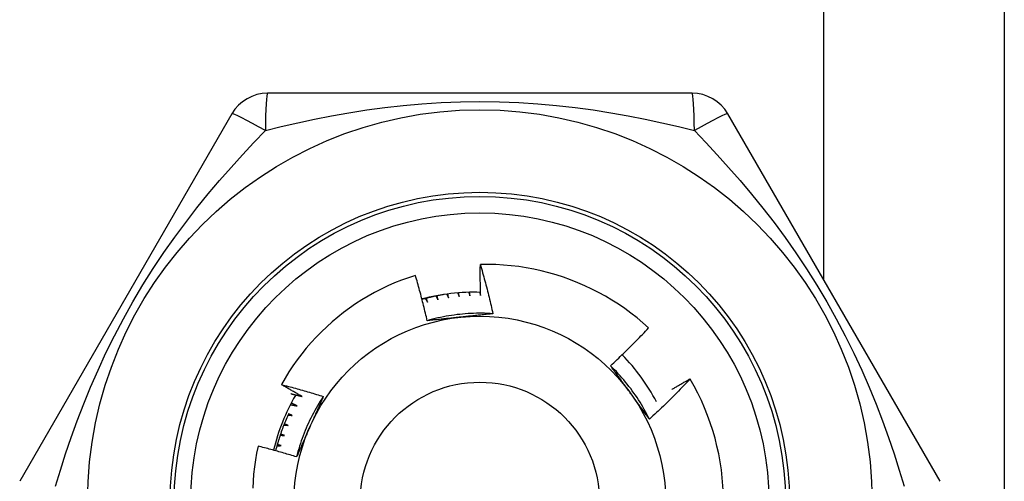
# Model space of a CAD drawing. Header units: inches. Extents: x 5 to 161, y 9 to 87.
# Tile 97 of 195: x 32.95 to 33.419, y 45.659 to 45.879. Entities that reach past the tile are written whole.
import ezdxf

# ---------------------------------------------------------------- set-up
doc = ezdxf.new("R2010")
doc.units = ezdxf.units.IN
doc.header["$MEASUREMENT"] = 0
doc.layers.add('Visible Edges(ANSI)', color=7, linetype='Continuous', lineweight=25)
doc.layers.add('Visible Tangent Edges(ANSI)', color=7, linetype='Continuous', lineweight=25)

msp = doc.modelspace()

# ---------------------------------------------------------------- linework, layer by layer
at = {"layer": 'Visible Edges(ANSI)'}
for p, q in [((33.41949585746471, 47.06347739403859), (33.41949585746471, 44.23547739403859)), ((33.27064572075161, 45.84435929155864), (33.06834612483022, 45.84435930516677)), ((33.05129811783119, 45.83451668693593), (32.95014830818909, 45.6593200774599)), ((33.38884344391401, 45.65931998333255), (33.28769366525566, 45.83451660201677)), ((33.26971640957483, 45.70816932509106), (33.2697648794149, 45.70808648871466))]:
    msp.add_line(p, q, dxfattribs=at)
at = {"layer": 'Visible Edges(ANSI)', "flags": 128}
for points in [[(33.16984776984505, 45.74790392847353), (33.16983145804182, 45.74851894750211), (33.16981615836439, 45.74913401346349), (33.16980187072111, 45.74974911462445), (33.16978859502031, 45.75036426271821), (33.1697763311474, 45.75097945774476), (33.16976507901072, 45.7515946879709), (33.1697548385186, 45.75220996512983), (33.16974560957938, 45.75282526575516), (33.16973739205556, 45.75344061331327), (33.1697301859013, 45.75405600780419), (33.16972399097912, 45.75467142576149), (33.16971880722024, 45.75528687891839), (33.16971463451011, 45.75590237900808), (33.16971147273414, 45.75651790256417), (33.16970932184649, 45.75713344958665), (33.16970818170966, 45.75774904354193), (33.16970805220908, 45.75836464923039), (33.1697089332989, 45.75898030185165), (33.16971082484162, 45.75959596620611), (33.16971372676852, 45.76021166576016), (33.16971763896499, 45.76082740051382), (33.16972256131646, 45.76144314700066), (33.16972849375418, 45.7620589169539), (33.16973543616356, 45.76267471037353)], [(33.24996224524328, 45.73247868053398), (33.24722178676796, 45.73491602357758), (33.24440854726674, 45.73726248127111), (33.2415248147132, 45.73951648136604), (33.2385728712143, 45.74167643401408), (33.23555502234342, 45.74374076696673), (33.23247355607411, 45.74570790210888), (33.22933075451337, 45.74757624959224), (33.22612891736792, 45.7493442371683), (33.22287033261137, 45.75101029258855), (33.21955728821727, 45.7525728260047), (33.2161920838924, 45.75403026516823), (33.21277809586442, 45.75538060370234), (33.20932593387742, 45.75661951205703), (33.20584001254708, 45.75774568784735), (33.20232310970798, 45.75875854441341), (33.19877800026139, 45.75965745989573), (33.19520745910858, 45.76044183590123), (33.19161426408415, 45.76111107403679), (33.18800118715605, 45.76166457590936), (33.18437100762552, 45.76210170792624), (33.18072649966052, 45.76242190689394), (33.17707043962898, 45.76262452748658), (33.17340560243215, 45.76270899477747), (33.16973543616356, 45.76267471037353)], [(33.16973543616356, 45.76267471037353), (33.17001386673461, 45.7617057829), (33.17028982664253, 45.76073616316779), (33.17056331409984, 45.75976582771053), (33.1708343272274, 45.75879481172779), (33.17110286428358, 45.75782310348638), (33.17136892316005, 45.7568507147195), (33.17163250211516, 45.75587763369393), (33.17189359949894, 45.75490387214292), (33.17215221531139, 45.75392944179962), (33.17240834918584, 45.75295430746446), (33.17266199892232, 45.75197849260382), (33.17291316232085, 45.75100200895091), (33.17316183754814, 45.75002484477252), (33.17340802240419, 45.74904701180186), (33.17365171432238, 45.74806849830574), (33.17389291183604, 45.74708933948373), (33.17413161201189, 45.74610951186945), (33.17436781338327, 45.7451290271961), (33.17460151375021, 45.74414789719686), (33.17483271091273, 45.74316611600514), (33.1750614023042, 45.74218369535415), (33.17528758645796, 45.74120062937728), (33.17551126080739, 45.74021692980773), (33.17573242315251, 45.7392325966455)], [(33.13878305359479, 45.75752012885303), (33.13544299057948, 45.75641134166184), (33.13213613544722, 45.7551970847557), (33.12886502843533, 45.75387779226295), (33.12563575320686, 45.75245552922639), (33.12245704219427, 45.75093419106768), (33.11933125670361, 45.74931523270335), (33.11626062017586, 45.74760008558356), (33.11324736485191, 45.74579013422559), (33.11029370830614, 45.74388680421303), (33.10740189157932, 45.74189149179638), (33.10457412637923, 45.73980561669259), (33.10181264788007, 45.73763058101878), (33.0991196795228, 45.73536779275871), (33.09649745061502, 45.73301865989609), (33.09394819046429, 45.73058460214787), (33.09147512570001, 45.72806806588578), (33.08908602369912, 45.72547678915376), (33.08678337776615, 45.72281390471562), (33.0845687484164, 45.72008159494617), (33.08244369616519, 45.71728205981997), (33.08040978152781, 45.71441749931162), (33.07846855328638, 45.71149010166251), (33.0766215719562, 45.7085020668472), (33.07487040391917, 45.70545558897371)], [(33.14441503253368, 45.73588250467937), (33.14420640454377, 45.73679107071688), (33.14399549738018, 45.73769905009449), (33.14378231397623, 45.73860644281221), (33.14356685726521, 45.73951324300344), (33.14334912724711, 45.7404194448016), (33.14312912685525, 45.74132504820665), (33.1429068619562, 45.74223005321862), (33.14268232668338, 45.7431344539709), (33.14245552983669, 45.74403823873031), (33.14222646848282, 45.74494141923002), (33.14199514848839, 45.74584397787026), (33.14176156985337, 45.74674592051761), (33.14152573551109, 45.74764724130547), (33.14128764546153, 45.74854794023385), (33.141047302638, 45.74944799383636), (33.14080470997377, 45.75034742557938), (33.14055986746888, 45.75124622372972), (33.14031277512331, 45.75214440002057), (33.14006343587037, 45.75304194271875), (33.13981184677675, 45.75393885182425), (33.13955801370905, 45.75483512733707), (33.13930193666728, 45.7557307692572), (33.13904361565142, 45.75662577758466), (33.13878305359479, 45.75752012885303)], [(33.15227102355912, 45.74838241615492), (33.15183635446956, 45.74830571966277), (33.15140204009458, 45.74822713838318), (33.15096806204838, 45.74814662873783), (33.15053445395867, 45.74806422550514), (33.15010119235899, 45.7479798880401), (33.14966833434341, 45.74789369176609), (33.14923583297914, 45.74780555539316), (33.14880372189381, 45.74771551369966), (33.14837203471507, 45.74762360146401), (33.1479407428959, 45.74752978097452), (33.14750988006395, 45.74743408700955), (33.14707942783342, 45.74733647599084), (33.14664941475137, 45.74723698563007), (33.14621982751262, 45.74713556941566), (33.14579071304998, 45.74703230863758), (33.14536205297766, 45.74692715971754), (33.14493385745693, 45.74682011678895), (33.14450612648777, 45.7467111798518), (33.14407889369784, 45.74660038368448), (33.14365213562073, 45.74648768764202), (33.14322588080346, 45.74637312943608), (33.14280014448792, 45.74625670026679), (33.14237491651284, 45.74613840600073), (33.14195021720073, 45.74601823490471)], [(33.14858007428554, 45.74766816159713), (33.14862037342, 45.74759296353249), (33.14866065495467, 45.74751775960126), (33.14870092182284, 45.74744254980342), (33.1487411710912, 45.74736732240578), (33.14878140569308, 45.74729208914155), (33.14882162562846, 45.74721685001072), (33.14886182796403, 45.74714159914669), (33.14890201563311, 45.74706633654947), (33.14894218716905, 45.74699106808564), (33.14898234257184, 45.74691579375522), (33.14902248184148, 45.746840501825), (33.14906260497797, 45.74676520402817), (33.14910271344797, 45.74668990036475), (33.14914280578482, 45.74661458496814), (33.14918288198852, 45.74653925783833), (33.14922294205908, 45.74646392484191), (33.14926298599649, 45.7463885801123), (33.1493030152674, 45.74631322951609), (33.14934302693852, 45.74623786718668), (33.14938302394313, 45.74616249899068), (33.1494230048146, 45.74608711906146), (33.14946297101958, 45.74601172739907), (33.14950291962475, 45.74593632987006), (33.14954285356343, 45.74586092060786)], [(33.14954285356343, 45.74586092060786), (33.14952377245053, 45.74594063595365), (33.14950470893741, 45.74602035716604), (33.1494856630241, 45.74610008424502), (33.14946663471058, 45.74617981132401), (33.14944762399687, 45.74625954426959), (33.14942863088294, 45.74633928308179), (33.14940965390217, 45.74641902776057), (33.14939069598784, 45.74649877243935), (33.14937175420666, 45.74657852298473), (33.14935283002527, 45.74665827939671), (33.14933392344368, 45.74673804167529), (33.14931503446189, 45.74681780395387), (33.14929616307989, 45.74689757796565), (33.14927730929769, 45.74697735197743), (33.14925847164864, 45.7470571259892), (33.14923965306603, 45.74713691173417), (33.14922085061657, 45.74721669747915), (33.14920206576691, 45.74729648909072), (33.14918329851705, 45.74737628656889), (33.14916454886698, 45.74745608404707), (33.14914581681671, 45.74753589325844), (33.14912710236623, 45.74761570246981), (33.1491084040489, 45.74769551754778), (33.14908972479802, 45.74777533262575)], [(33.15372061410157, 45.74858771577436), (33.15375628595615, 45.74851193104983), (33.15379194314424, 45.7484361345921), (33.15382758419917, 45.74836033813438), (33.15386321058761, 45.74828452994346), (33.15389881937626, 45.74820871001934), (33.1539344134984, 45.74813287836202), (33.15396999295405, 45.74805704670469), (33.15400555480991, 45.74798120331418), (33.15404110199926, 45.74790535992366), (33.15407663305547, 45.74782949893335), (33.15411214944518, 45.74775363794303), (33.15414764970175, 45.74767775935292), (33.15418313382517, 45.74760188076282), (33.15421860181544, 45.7475259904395), (33.15425405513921, 45.74745008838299), (33.15428949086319, 45.7473741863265), (33.15432491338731, 45.74729827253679), (33.15436031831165, 45.74722234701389), (33.15439570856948, 45.74714641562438), (33.15443108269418, 45.74707047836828), (33.15446644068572, 45.74699452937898), (33.15450178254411, 45.74691857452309), (33.15453710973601, 45.74684261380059), (33.15457242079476, 45.7467666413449)], [(33.15457242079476, 45.7467666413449), (33.15455787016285, 45.7468452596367), (33.15454333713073, 45.7469238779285), (33.15452881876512, 45.74700250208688), (33.15451431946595, 45.74708112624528), (33.15449983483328, 45.74715975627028), (33.15448536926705, 45.74723838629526), (33.15447091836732, 45.74731702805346), (33.15445648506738, 45.74739566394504), (33.15444206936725, 45.74747430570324), (33.15442766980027, 45.74755295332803), (33.15441328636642, 45.74763160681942), (33.15439892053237, 45.7477102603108), (33.15438457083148, 45.74778891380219), (33.15437023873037, 45.74786757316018), (33.15435592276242, 45.74794623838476), (33.15434162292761, 45.74802490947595), (33.1543273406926, 45.74810358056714), (33.15431307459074, 45.74818225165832), (33.15429882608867, 45.74826092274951), (33.15428459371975, 45.74833960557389), (33.15427037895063, 45.74841828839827), (33.15425618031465, 45.74849697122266), (33.15424199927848, 45.74857566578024), (33.15422783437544, 45.74865436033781)], [(33.15893794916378, 45.74914599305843), (33.1589674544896, 45.74907374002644), (33.15899694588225, 45.74900147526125), (33.15902642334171, 45.74892921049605), (33.15905588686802, 45.74885693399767), (33.15908533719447, 45.74878464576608), (33.1591147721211, 45.74871235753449), (33.15914419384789, 45.7486400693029), (33.1591736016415, 45.74856776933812), (33.15920299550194, 45.74849545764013), (33.15923237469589, 45.74842314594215), (33.15926174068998, 45.74835082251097), (33.15929109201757, 45.74827849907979), (33.15932043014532, 45.74820616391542), (33.15934975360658, 45.74813382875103), (33.15937906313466, 45.74806148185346), (33.15940835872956, 45.74798912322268), (33.1594376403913, 45.74791676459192), (33.15946690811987, 45.74784440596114), (33.15949616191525, 45.74777203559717), (33.15952540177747, 45.7476996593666), (33.15955462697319, 45.74762727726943), (33.15958383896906, 45.74755488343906), (33.15961303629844, 45.7474824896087), (33.15964221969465, 45.74741008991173)], [(33.15964221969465, 45.74741008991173), (33.15963248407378, 45.74748392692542), (33.15962276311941, 45.74755776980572), (33.15961305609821, 45.74763161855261), (33.15960336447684, 45.7477054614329), (33.15959368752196, 45.7477793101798), (33.15958402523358, 45.74785316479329), (33.15957437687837, 45.74792701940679), (33.15956474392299, 45.74800086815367), (33.15955512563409, 45.74807472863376), (33.15954552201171, 45.74814858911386), (33.15953593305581, 45.74822244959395), (33.15952635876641, 45.74829632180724), (33.15951679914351, 45.74837018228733), (33.15950725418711, 45.74844405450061), (33.1594977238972, 45.74851792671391), (33.1594882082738, 45.74859179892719), (33.15947870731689, 45.74866567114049), (33.15946922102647, 45.74873955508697), (33.15945974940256, 45.74881342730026), (33.15945029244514, 45.74888731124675), (33.15944085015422, 45.74896119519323), (33.15943142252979, 45.74903507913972), (33.15942201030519, 45.7491089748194), (33.15941261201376, 45.74918285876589)], [(33.16417223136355, 45.74942530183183), (33.16419596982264, 45.74935720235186), (33.16421969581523, 45.74928909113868), (33.16424341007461, 45.7492209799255), (33.16426711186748, 45.74915285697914), (33.16429080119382, 45.74908473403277), (33.16431447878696, 45.74901661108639), (33.16433814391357, 45.74894847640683), (33.16436179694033, 45.74888034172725), (33.16438543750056, 45.74881220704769), (33.16440906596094, 45.74874406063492), (33.16443268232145, 45.74867591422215), (33.16445628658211, 45.74860775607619), (33.16447987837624, 45.74853959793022), (33.16450345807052, 45.74847142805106), (33.16452702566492, 45.74840325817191), (33.16455058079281, 45.74833508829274), (33.16457412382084, 45.74826690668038), (33.16459765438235, 45.74819872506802), (33.16462117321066, 45.74813053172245), (33.16464467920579, 45.7480623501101), (33.16466817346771, 45.74799414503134), (33.16469165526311, 45.74792593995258), (33.16471512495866, 45.74785773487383), (33.16473858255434, 45.74778952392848)], [(33.16473858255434, 45.74778952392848), (33.16473314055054, 45.74785811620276), (33.16472771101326, 45.74792670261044), (33.16472229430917, 45.74799530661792), (33.1647168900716, 45.74806389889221), (33.16471149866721, 45.74813249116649), (33.16470611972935, 45.74820108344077), (33.16470075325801, 45.74826968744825), (33.16469539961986, 45.74833827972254), (33.16469005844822, 45.74840688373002), (33.16468473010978, 45.7484754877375), (33.16467941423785, 45.74854409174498), (33.16467411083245, 45.74861269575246), (33.16466882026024, 45.74868129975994), (33.16466354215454, 45.74874990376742), (33.16465827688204, 45.74881850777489), (33.16465302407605, 45.74888712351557), (33.16464778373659, 45.74895572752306), (33.16464255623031, 45.74902434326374), (33.16463734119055, 45.74909295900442), (33.16463213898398, 45.7491615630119), (33.16462694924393, 45.74923017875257), (33.16462177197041, 45.74929879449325), (33.16461660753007, 45.74936742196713), (33.16461145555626, 45.74943603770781)], [(33.16940820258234, 45.74942570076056), (33.16942663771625, 45.74936232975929), (33.16944506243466, 45.74929895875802), (33.16946347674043, 45.74923558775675), (33.16948188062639, 45.7491722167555), (33.16950027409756, 45.74910883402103), (33.16951865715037, 45.74904543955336), (33.16953702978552, 45.7489820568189), (33.16955539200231, 45.74891866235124), (33.16957374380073, 45.74885526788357), (33.1695920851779, 45.74879187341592), (33.1696104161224, 45.74872846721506), (33.16962873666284, 45.7486650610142), (33.16964704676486, 45.74860165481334), (33.16966534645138, 45.74853824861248), (33.16968363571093, 45.74847483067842), (33.16970191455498, 45.74841141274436), (33.16972018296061, 45.74834798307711), (33.16973844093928, 45.74828455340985), (33.16975668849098, 45.7482211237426), (33.16977492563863, 45.74815769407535), (33.16979315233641, 45.74809426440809), (33.16981136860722, 45.74803082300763), (33.16982957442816, 45.74796738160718), (33.16984776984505, 45.74790392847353)], [(33.14351179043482, 45.74645019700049), (33.1435559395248, 45.74637719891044), (33.14360006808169, 45.74630418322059), (33.14364418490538, 45.74623116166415), (33.14368828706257, 45.74615812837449), (33.14373237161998, 45.74608508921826), (33.14377644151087, 45.74601203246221), (33.14382049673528, 45.74593896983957), (33.14386453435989, 45.74586590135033), (33.14390856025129, 45.74579281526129), (33.14395256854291, 45.74571972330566), (33.14399656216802, 45.74564661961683), (33.14404053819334, 45.74557350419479), (33.14408450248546, 45.74550038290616), (33.14412844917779, 45.74542724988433), (33.14417238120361, 45.74535410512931), (33.14421629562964, 45.74528095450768), (33.14426019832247, 45.74520779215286), (33.14430408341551, 45.74513461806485), (33.14434795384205, 45.74506143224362), (33.14439180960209, 45.74498824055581), (33.14443564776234, 45.74491503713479), (33.14447947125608, 45.74484182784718), (33.14452328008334, 45.74476860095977), (33.14456707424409, 45.74469536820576)], [(33.14456707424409, 45.74469536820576), (33.14454388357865, 45.74477398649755), (33.14452070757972, 45.74485261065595), (33.14449754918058, 45.74493124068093), (33.14447440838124, 45.74500987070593), (33.14445128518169, 45.74508851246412), (33.14442817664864, 45.74516715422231), (33.14440508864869, 45.7452458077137), (33.14438201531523, 45.74532446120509), (33.14435895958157, 45.74540312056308), (33.14433592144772, 45.74548179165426), (33.14431290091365, 45.74556046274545), (33.14428989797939, 45.74563913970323), (33.14426690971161, 45.74571782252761), (33.14424394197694, 45.74579650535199), (33.14422098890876, 45.74587519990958), (33.14419805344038, 45.74595390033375), (33.1441751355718, 45.74603260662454), (33.144152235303, 45.74611131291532), (33.14412935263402, 45.74619002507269), (33.14410648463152, 45.74626874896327), (33.14408363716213, 45.74634747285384), (33.14406080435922, 45.74642620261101), (33.14403798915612, 45.74650493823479), (33.14401519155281, 45.74658367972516)], [(33.17573242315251, 45.7392325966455), (33.17441583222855, 45.73931423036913), (33.17309816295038, 45.73937628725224), (33.17177969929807, 45.73941882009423), (33.17046072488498, 45.73944186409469), (33.16914152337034, 45.73944547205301), (33.16782237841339, 45.73942969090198), (33.16650357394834, 45.73939456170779), (33.16518539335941, 45.73934013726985), (33.16386812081, 45.73926646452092), (33.16255203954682, 45.73917358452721), (33.16123743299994, 45.73906154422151), (33.15992458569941, 45.73893039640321), (33.15861378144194, 45.7387801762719), (33.1573053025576, 45.73861094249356), (33.15599943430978, 45.73842273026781), (33.15469645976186, 45.73821559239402), (33.15339666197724, 45.73798957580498), (33.15210032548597, 45.73774472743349), (33.15080773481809, 45.73748108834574), (33.14951917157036, 45.73719871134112), (33.14823492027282, 45.73689763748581), (33.14695526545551, 45.73657791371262), (33.14568049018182, 45.73623958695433), (33.14441087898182, 45.73588271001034)], [(33.17573242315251, 45.7392325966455), (33.17509081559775, 45.73916168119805), (33.17444903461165, 45.73909103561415), (33.17380705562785, 45.73902064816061), (33.17316485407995, 45.73895050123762), (33.17252240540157, 45.73888057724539), (33.17187968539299, 45.73881086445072), (33.17123666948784, 45.73874135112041), (33.17059333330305, 45.73867201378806), (33.16994965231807, 45.7386028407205), (33.16930560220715, 45.73853382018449), (33.16866115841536, 45.73846493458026), (33.16801629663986, 45.73839616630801), (33.16737099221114, 45.73832750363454), (33.16672522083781, 45.73825892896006), (33.16607895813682, 45.73819043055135), (33.1654321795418, 45.73812199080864), (33.16478486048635, 45.73805359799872), (33.16413697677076, 45.7379852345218), (33.16348850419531, 45.73791688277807), (33.16283941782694, 45.73784853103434), (33.16218969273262, 45.73778016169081), (33.16153930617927, 45.7377117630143), (33.1608882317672, 45.73764331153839), (33.16023644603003, 45.73757480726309)], [(33.16023644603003, 45.73757480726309), (33.15957162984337, 45.73750492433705), (33.15890742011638, 45.7374350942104), (33.15824380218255, 45.73736528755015), (33.15758075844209, 45.73729550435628), (33.1569182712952, 45.73722572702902), (33.1562563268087, 45.73715593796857), (33.15559490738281, 45.73708612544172), (33.15493399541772, 45.73701627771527), (33.15427357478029, 45.73694638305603), (33.15361362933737, 45.7368764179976), (33.15295414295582, 45.73680637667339), (33.15229509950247, 45.73673624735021), (33.1516364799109, 45.73666600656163), (33.15097827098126, 45.73659565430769), (33.15032045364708, 45.73652516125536), (33.14966301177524, 45.73645452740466), (33.14900593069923, 45.73638372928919), (33.1483491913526, 45.73631276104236), (33.14769277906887, 45.73624159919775), (33.14703667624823, 45.73617023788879), (33.14638086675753, 45.73609866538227), (33.14572533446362, 45.73602685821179), (33.14507006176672, 45.73595481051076), (33.14441503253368, 45.73588250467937)], [(33.23178446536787, 45.7144005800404), (33.2325669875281, 45.71512883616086), (33.23334733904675, 45.7158592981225), (33.23412552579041, 45.71659196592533), (33.23490154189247, 45.71732682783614), (33.23567538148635, 45.71806388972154), (33.23644705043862, 45.71880313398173), (33.23721653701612, 45.7195445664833), (33.23798384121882, 45.72028816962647), (33.23874896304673, 45.72103395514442), (33.23951189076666, 45.72178189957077), (33.2402726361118, 45.72253201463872), (33.24103118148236, 45.72328428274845), (33.24178753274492, 45.72403870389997), (33.2425416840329, 45.7247952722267), (33.24329362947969, 45.72555398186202), (33.24404338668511, 45.72631484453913), (33.24479094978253, 45.72707785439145), (33.24553631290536, 45.72784300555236), (33.24627948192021, 45.72861029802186), (33.24702044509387, 45.72937972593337), (33.24775920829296, 45.73015127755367), (33.24849576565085, 45.73092495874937), (33.24923011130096, 45.73170076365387), (33.24996224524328, 45.73247868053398)], [(33.2503444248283, 45.68895396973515), (33.24975682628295, 45.69013498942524), (33.24915173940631, 45.69130715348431), (33.24852933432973, 45.69247024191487), (33.24788981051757, 45.6936240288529), (33.24723333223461, 45.69476829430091), (33.24656009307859, 45.69590281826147), (33.24587026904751, 45.69702737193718), (33.24516404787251, 45.69814173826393), (33.24444160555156, 45.69924569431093), (33.24370312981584, 45.70033901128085), (33.2429487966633, 45.7014214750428), (33.24217879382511, 45.70249285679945), (33.24139329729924, 45.70355293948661), (33.24059249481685, 45.70460149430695), (33.23977656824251, 45.70563831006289), (33.23894569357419, 45.7066631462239), (33.23810005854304, 45.707675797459), (33.23723984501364, 45.70867603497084), (33.23636522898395, 45.70966362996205), (33.23547640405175, 45.71063837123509), (33.23457354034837, 45.71160002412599), (33.23365682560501, 45.71254837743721), (33.23272643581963, 45.71348320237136), (33.23178256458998, 45.71440428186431)], [(33.24116075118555, 45.70154498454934), (33.24076782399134, 45.7020857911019), (33.24037523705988, 45.70262609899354), (33.23998297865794, 45.70316590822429), (33.23959102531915, 45.70370523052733), (33.23919934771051, 45.70424407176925), (33.23880793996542, 45.70478243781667), (33.23841677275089, 45.70532033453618), (33.2380258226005, 45.70585777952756), (33.23763508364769, 45.70639477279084), (33.23724452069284, 45.7069313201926), (33.23685412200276, 45.70746743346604), (33.23646385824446, 45.70800311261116), (33.23607372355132, 45.70853837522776), (33.23568368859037, 45.70907322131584), (33.23529373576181, 45.70960766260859), (33.23490384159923, 45.71014171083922), (33.23451398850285, 45.71067536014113), (33.23412415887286, 45.71120862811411), (33.23373432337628, 45.71174151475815), (33.23334447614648, 45.71227403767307), (33.23295458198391, 45.71280619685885), (33.23256462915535, 45.71333800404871), (33.23217460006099, 45.71386945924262), (33.23178446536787, 45.7144005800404)], [(33.07487040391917, 45.70545558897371), (33.07570989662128, 45.70523929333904), (33.07654891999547, 45.70502115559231), (33.07738746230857, 45.70480117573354), (33.07822552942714, 45.70457935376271), (33.07906311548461, 45.70435569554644), (33.07990021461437, 45.70413019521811), (33.08073683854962, 45.70390284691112), (33.08157298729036, 45.70367366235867), (33.08240864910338, 45.70344262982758), (33.0832438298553, 45.70320975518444), (33.08407852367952, 45.70297503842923), (33.08491272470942, 45.70273847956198), (33.08574643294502, 45.70250007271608), (33.08657964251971, 45.70225982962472), (33.0874123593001, 45.70201773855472), (33.08824457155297, 45.70177380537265), (33.08907627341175, 45.70152803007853), (33.08990747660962, 45.70128041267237), (33.09073816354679, 45.70103095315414), (33.09156834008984, 45.70077965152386), (33.09239800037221, 45.70052650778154), (33.09322713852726, 45.70027152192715), (33.09405576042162, 45.70001469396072), (33.09488385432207, 45.69975601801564)], [(33.08486366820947, 45.69972975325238), (33.08444393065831, 45.69996209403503), (33.08402448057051, 45.70019498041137), (33.08360531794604, 45.70042840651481), (33.08318644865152, 45.70066237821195), (33.08276786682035, 45.70089689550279), (33.08234957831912, 45.70113195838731), (33.08193157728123, 45.70136756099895), (33.0815138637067, 45.70160370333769), (33.08109644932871, 45.70184039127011), (33.08067932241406, 45.70207761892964), (33.08026248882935, 45.70231539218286), (33.07984594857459, 45.70255370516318), (33.07942969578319, 45.7027925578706), (33.07901374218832, 45.70303195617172), (33.07859808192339, 45.70327188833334), (33.07818270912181, 45.70351236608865), (33.07776764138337, 45.70375338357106), (33.07735286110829, 45.70399493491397), (33.07693837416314, 45.70423703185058), (33.07652418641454, 45.70447966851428), (33.07611029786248, 45.70472283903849), (33.07569670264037, 45.70496654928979), (33.0752834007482, 45.7052107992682), (33.07487040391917, 45.70545558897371)], [(33.2697648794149, 45.70808648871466), (33.26898246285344, 45.70726295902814), (33.26819771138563, 45.7064416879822), (33.26741061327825, 45.70562267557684), (33.26662117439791, 45.70480593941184), (33.26582940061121, 45.70399147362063), (33.26503529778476, 45.70317928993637), (33.26423886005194, 45.70236938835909), (33.26344009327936, 45.70156177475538), (33.26263900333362, 45.70075644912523), (33.26183559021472, 45.69995342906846), (33.26102984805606, 45.69915269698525), (33.26022177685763, 45.69835425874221), (33.25941137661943, 45.69755812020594), (33.25859865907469, 45.69676429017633), (33.25778361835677, 45.69597276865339), (33.25696626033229, 45.695183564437), (33.25614659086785, 45.6943966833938), (33.25532460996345, 45.69361212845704), (33.25450032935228, 45.69282990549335), (33.25367373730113, 45.69205002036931), (33.25284485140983, 45.69127247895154), (33.25201367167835, 45.69049728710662), (33.25118019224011, 45.68972444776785), (33.2503444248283, 45.68895396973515)], [(33.26101631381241, 45.70312173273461), (33.26137595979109, 45.70333660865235), (33.26173585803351, 45.70355109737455), (33.26209600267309, 45.70376518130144), (33.26245639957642, 45.7039788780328), (33.26281704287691, 45.70419216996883), (33.26317793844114, 45.70440507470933), (33.26353908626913, 45.70461757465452), (33.26390048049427, 45.70482968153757), (33.26426212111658, 45.70504138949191), (33.26462401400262, 45.70525270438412), (33.26498615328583, 45.70546362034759), (33.26534853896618, 45.70567413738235), (33.26571117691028, 45.70588426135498), (33.26607405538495, 45.70609398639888), (33.26643718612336, 45.70630331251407), (33.26680056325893, 45.70651223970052), (33.26716418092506, 45.70672076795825), (33.26752805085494, 45.70692890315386), (33.26789216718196, 45.70713663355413), (33.26825651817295, 45.70734397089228), (33.26862112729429, 45.70755090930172), (33.26898598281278, 45.70775744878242), (33.26935107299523, 45.70796358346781), (33.26971640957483, 45.70816932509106)], [(33.07936320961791, 45.701110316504), (33.07959272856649, 45.70105437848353), (33.07982221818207, 45.70099829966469), (33.08005167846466, 45.70094208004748), (33.08028111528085, 45.70088572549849), (33.08051051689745, 45.70082923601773), (33.08073989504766, 45.70077260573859), (33.08096924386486, 45.70071583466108), (33.08119856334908, 45.7006589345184), (33.0814278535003, 45.70060188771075), (33.08165710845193, 45.70054471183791), (33.08188633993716, 45.7004873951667), (33.0821155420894, 45.70042993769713), (33.08234471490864, 45.70037234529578), (33.08257385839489, 45.70031461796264), (33.08280297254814, 45.70025674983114), (33.0830320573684, 45.70019874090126), (33.08326111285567, 45.70014060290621), (33.08349013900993, 45.70008231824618), (33.08371913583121, 45.70002390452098), (33.08394810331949, 45.69996534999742), (33.08417703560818, 45.69990665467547), (33.08440594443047, 45.69984782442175), (33.08463482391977, 45.69978885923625), (33.08486366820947, 45.69972975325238)], [(33.2503444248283, 45.68895396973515), (33.24996221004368, 45.6894741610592), (33.24958013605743, 45.68999463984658), (33.24919819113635, 45.6905154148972), (33.24881634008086, 45.69103650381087), (33.24843455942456, 45.69155791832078), (33.24805282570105, 45.69207967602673), (33.24767111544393, 45.6926017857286), (33.24728939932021, 45.69312426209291), (33.2469076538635, 45.69364711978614), (33.2465258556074, 45.69417037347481), (33.24614397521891, 45.6946940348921), (33.24576199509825, 45.6952181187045), (33.24537987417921, 45.69574263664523), (33.2449976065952, 45.69626760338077), (33.24461515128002, 45.69679303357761), (33.24423249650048, 45.69731894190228), (33.24384960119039, 45.69784534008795), (33.24346645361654, 45.69837223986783), (33.24308302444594, 45.6988996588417), (33.24269928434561, 45.69942760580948), (33.24231521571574, 45.69995609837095), (33.24193078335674, 45.70048515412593), (33.2415459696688, 45.70101477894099), (33.24116075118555, 45.70154498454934)], [(33.07919424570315, 45.69590317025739), (33.07932663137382, 45.69587727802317), (33.07945900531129, 45.69585134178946), (33.07959137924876, 45.69582535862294), (33.07972374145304, 45.69579933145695), (33.07985609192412, 45.69577326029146), (33.07998844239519, 45.69574714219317), (33.08012078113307, 45.6957209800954), (33.08025311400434, 45.69569477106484), (33.08038544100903, 45.69566851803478), (33.08051776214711, 45.69564221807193), (33.080650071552, 45.6956158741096), (33.08078237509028, 45.69558948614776), (33.08091467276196, 45.69556305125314), (33.08104696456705, 45.69553656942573), (33.08117924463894, 45.69551004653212), (33.08131151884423, 45.69548347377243), (33.08144378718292, 45.69545685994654), (33.08157604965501, 45.69543019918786), (33.08170830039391, 45.69540349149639), (33.0818405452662, 45.69537673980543), (33.0819727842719, 45.69534994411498), (33.082105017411, 45.69532310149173), (33.0822372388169, 45.69529621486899), (33.0823694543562, 45.69526928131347)], [(33.0823694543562, 45.69526928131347), (33.08225288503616, 45.69532604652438), (33.0821363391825, 45.69538284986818), (33.08201981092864, 45.69543969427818), (33.08190330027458, 45.69549658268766), (33.08178680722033, 45.69555350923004), (33.08167033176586, 45.69561047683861), (33.08155387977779, 45.69566748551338), (33.08143744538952, 45.69572453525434), (33.08132102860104, 45.69578162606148), (33.08120462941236, 45.69583875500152), (33.08108825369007, 45.69589592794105), (33.08097189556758, 45.69595313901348), (33.08085555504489, 45.6960103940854), (33.08073923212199, 45.69606768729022), (33.0806229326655, 45.69612502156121), (33.0805066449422, 45.69618239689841), (33.08039038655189, 45.6962398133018), (33.08027413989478, 45.69629727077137), (33.08015791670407, 45.69635476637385), (33.08004170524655, 45.69641230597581), (33.07992552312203, 45.69646988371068), (33.07980935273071, 45.69652750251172), (33.07969320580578, 45.69658516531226), (33.07957707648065, 45.69664286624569)], [(33.09488385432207, 45.69975601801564), (33.09415485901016, 45.69865663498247), (33.09344228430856, 45.69754653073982), (33.09274621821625, 45.69642597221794), (33.09206677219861, 45.69529522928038), (33.09140404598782, 45.69415457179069), (33.09075814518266, 45.6930042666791), (33.09012916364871, 45.69184458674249), (33.08951720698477, 45.6906757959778), (33.08892237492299, 45.68949816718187), (33.08834476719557, 45.68831196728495), (33.08778449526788, 45.6871174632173), (33.08724165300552, 45.68591493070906), (33.08671634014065, 45.68470463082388), (33.08620866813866, 45.68348683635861), (33.08571872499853, 45.68226181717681), (33.08524662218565, 45.6810298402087), (33.08479245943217, 45.67979117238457), (33.08435634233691, 45.67854608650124), (33.08393835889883, 45.67729485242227), (33.08353862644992, 45.6760377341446), (33.08315723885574, 45.6747750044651), (33.0827943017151, 45.67350692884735), (33.08244990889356, 45.67223377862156), (33.08212417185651, 45.67095582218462)], [(33.09488385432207, 45.69975601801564), (33.09462446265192, 45.69916491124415), (33.09436475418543, 45.69857379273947), (33.094104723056, 45.69798262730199), (33.09384436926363, 45.69739139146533), (33.09358370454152, 45.69680005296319), (33.09332271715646, 45.69620858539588), (33.09306141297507, 45.69561695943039), (33.09279979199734, 45.69502514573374), (33.09253785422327, 45.69443311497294), (33.09227560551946, 45.69384084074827), (33.0920130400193, 45.69324829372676), (33.09175016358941, 45.6926554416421), (33.09148697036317, 45.69206226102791), (33.09122347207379, 45.69146871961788), (33.09095966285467, 45.69087479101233), (33.09069554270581, 45.69028044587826), (33.0904311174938, 45.68968565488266), (33.09016638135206, 45.68909038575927), (33.08990134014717, 45.68849461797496), (33.08963598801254, 45.68789831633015), (33.08937033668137, 45.68730145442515), (33.08910438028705, 45.68670399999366), (33.08883811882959, 45.68610593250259), (33.08857155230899, 45.68550721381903)], [(33.07840053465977, 45.69167380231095), (33.07807256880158, 45.69095845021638), (33.07775023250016, 45.69024055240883), (33.07743352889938, 45.68952016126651), (33.07712246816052, 45.68879727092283), (33.0768170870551, 45.68807196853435), (33.07651742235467, 45.68734434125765), (33.07622345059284, 45.68661434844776), (33.07593520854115, 45.68588207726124), (33.075652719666, 45.68514756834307), (33.07537599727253, 45.68441086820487), (33.07510505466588, 45.68367202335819), (33.07483991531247, 45.68293107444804), (33.07458061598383, 45.68218810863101), (33.0743271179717, 45.68144309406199), (33.07407946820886, 45.68069611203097), (33.07383769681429, 45.67994722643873), (33.07360178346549, 45.67919644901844), (33.07337177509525, 45.67844386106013), (33.07314766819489, 45.67768949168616), (33.07292949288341, 45.67693340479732), (33.07271723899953, 45.67617560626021), (33.0725109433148, 45.67541618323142), (33.07231059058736, 45.67465514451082), (33.07211621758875, 45.673892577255)], [(33.07808439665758, 45.69098451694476), (33.07816882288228, 45.69097226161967), (33.07825324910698, 45.69095998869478), (33.07833767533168, 45.69094769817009), (33.07842209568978, 45.69093538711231), (33.07850651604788, 45.69092306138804), (33.07859093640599, 45.69091071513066), (33.07867535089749, 45.69089835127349), (33.078759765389, 45.69088596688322), (33.07884417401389, 45.69087356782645), (33.0789285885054, 45.6908611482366), (33.07901299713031, 45.69084871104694), (33.07909739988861, 45.69083625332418), (33.07918180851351, 45.69082378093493), (33.07926620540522, 45.69081128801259), (33.07935060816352, 45.69079877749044), (33.07943500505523, 45.6907862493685), (33.07951940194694, 45.69077370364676), (33.07960379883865, 45.69076113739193), (33.07968818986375, 45.6907485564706), (33.07977258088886, 45.69073595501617), (33.07985696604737, 45.69072333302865), (33.07994135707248, 45.69071069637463), (33.08002573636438, 45.69069803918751), (33.08011012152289, 45.6906853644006)], [(33.08011012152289, 45.6906853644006), (33.08003465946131, 45.69071737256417), (33.07995920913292, 45.69074939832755), (33.07988376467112, 45.69078143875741), (33.07980832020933, 45.69081349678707), (33.07973288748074, 45.69084557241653), (33.07965746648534, 45.69087766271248), (33.07958204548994, 45.69090977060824), (33.07950663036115, 45.69094189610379), (33.07943122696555, 45.69097403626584), (33.07935582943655, 45.69100619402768), (33.07928043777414, 45.69103836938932), (33.07920505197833, 45.69107055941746), (33.07912967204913, 45.6911027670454), (33.07905429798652, 45.69113499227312), (33.07897893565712, 45.69116723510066), (33.07890357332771, 45.69119949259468), (33.0788282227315, 45.6912317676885), (33.07875287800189, 45.69126405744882), (33.07867753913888, 45.69129636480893), (33.07860220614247, 45.69132868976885), (33.07852688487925, 45.69136103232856), (33.07845156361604, 45.69139338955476), (33.07837625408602, 45.69142576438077), (33.07830095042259, 45.69145815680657)], [(33.07809175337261, 45.68599036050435), (33.07801473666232, 45.68601840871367), (33.07793771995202, 45.68604647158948), (33.07786071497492, 45.68607455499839), (33.07778370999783, 45.68610265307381), (33.07770671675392, 45.68613076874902), (33.07762972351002, 45.68615890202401), (33.07755274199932, 45.68618705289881), (33.07747576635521, 45.6862152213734), (33.07739879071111, 45.68624340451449), (33.0773218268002, 45.68627160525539), (33.07724486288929, 45.68629982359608), (33.07716791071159, 45.68632805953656), (33.07709095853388, 45.68635631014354), (33.07701401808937, 45.68638458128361), (33.07693708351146, 45.68641286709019), (33.07686014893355, 45.68644117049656), (33.07678322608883, 45.68646948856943), (33.07670630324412, 45.68649782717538), (33.07662939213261, 45.68652618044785), (33.07655248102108, 45.6865545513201), (33.07647558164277, 45.68658293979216), (33.07639868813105, 45.68661134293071), (33.07632179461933, 45.68663976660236), (33.07624491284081, 45.6866682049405)], [(33.07631979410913, 45.68119692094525), (33.07624142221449, 45.68122093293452), (33.07616305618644, 45.68124496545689), (33.076084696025, 45.68126901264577), (33.07600634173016, 45.68129307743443), (33.07592798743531, 45.6813171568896), (33.07584964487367, 45.68134125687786), (33.07577130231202, 45.68136537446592), (33.07569296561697, 45.68138950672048), (33.07561463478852, 45.68141365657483), (33.07553630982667, 45.68143782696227), (33.07545798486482, 45.68146201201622), (33.07537967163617, 45.68148621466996), (33.07530135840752, 45.6815104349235), (33.07522305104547, 45.68153467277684), (33.07514474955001, 45.68155892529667), (33.07506645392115, 45.68158319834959), (33.0749881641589, 45.68160748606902), (33.07490987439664, 45.68163179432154), (33.07483159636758, 45.68165611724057), (33.07475331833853, 45.68168045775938), (33.07467504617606, 45.681704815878), (33.0745967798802, 45.68172919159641), (33.07451851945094, 45.68175358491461), (33.07444025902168, 45.68177799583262)], [(33.0760532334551, 45.6861839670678), (33.07613818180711, 45.68617610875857), (33.07622313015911, 45.68616823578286), (33.07630807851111, 45.68616034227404), (33.07639302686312, 45.68615243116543), (33.07647797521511, 45.68614450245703), (33.07656291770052, 45.68613655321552), (33.07664786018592, 45.68612858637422), (33.07673280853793, 45.68612060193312), (33.07681774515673, 45.68611259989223), (33.07690268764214, 45.68610457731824), (33.07698763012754, 45.68609654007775), (33.07707256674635, 45.68608848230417), (33.07715750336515, 45.6860804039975), (33.07724243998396, 45.68607231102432), (33.07732737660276, 45.68606419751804), (33.07741231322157, 45.68605606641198), (33.07749724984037, 45.68604791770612), (33.07758218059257, 45.68603975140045), (33.07766711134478, 45.68603156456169), (33.07775204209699, 45.68602336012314), (33.07783697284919, 45.68601513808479), (33.0779218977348, 45.68600689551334), (33.078006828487, 45.68599863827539), (33.07809175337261, 45.68599036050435)], [(33.08857155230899, 45.68550721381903), (33.08829966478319, 45.68489652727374), (33.08802803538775, 45.68428638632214), (33.08775668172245, 45.68367677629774), (33.0874855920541, 45.68306767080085), (33.0872147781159, 45.68245905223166), (33.08694424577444, 45.68185089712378), (33.08667399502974, 45.68124318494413), (33.08640402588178, 45.6806358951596), (33.08613435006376, 45.68002900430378), (33.08586496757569, 45.6794224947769), (33.08559588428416, 45.67881634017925), (33.08532709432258, 45.67821052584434), (33.08505861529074, 45.67760502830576), (33.08479044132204, 45.67699982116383), (33.08452257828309, 45.67639489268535), (33.08425502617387, 45.67579021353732), (33.08398779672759, 45.67518576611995), (33.08372088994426, 45.67458152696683), (33.08345431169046, 45.67397747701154), (33.0831880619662, 45.67337359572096), (33.08292214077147, 45.67276985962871), (33.08265655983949, 45.67216624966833), (33.08239131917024, 45.67156274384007), (33.08212642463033, 45.67095932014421)], [(33.07427397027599, 45.68128445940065), (33.07435921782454, 45.68128102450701), (33.07444445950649, 45.68127756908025), (33.07452970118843, 45.68127409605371), (33.07461494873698, 45.68127060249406), (33.07470019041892, 45.68126709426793), (33.07478543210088, 45.68126356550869), (33.07487067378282, 45.68126001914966), (33.07495592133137, 45.68125645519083), (33.07504116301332, 45.6812528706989), (33.07512640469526, 45.68124926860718), (33.07521164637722, 45.68124564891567), (33.07529689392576, 45.68124201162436), (33.0753821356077, 45.68123835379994), (33.07546737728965, 45.68123467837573), (33.0755526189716, 45.68123098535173), (33.07563786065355, 45.68122727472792), (33.07572310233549, 45.68122354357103), (33.07580834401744, 45.68121979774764), (33.07589358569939, 45.68121603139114), (33.07597882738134, 45.68121224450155), (33.07606406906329, 45.68120844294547), (33.07614931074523, 45.68120462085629), (33.07623455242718, 45.68120078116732), (33.07631979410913, 45.68119692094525)], [(33.06375564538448, 45.6761105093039), (33.06307733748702, 45.67280747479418), (33.06250158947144, 45.66948498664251), (33.06202898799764, 45.66614541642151), (33.06166004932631, 45.66279113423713), (33.06139536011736, 45.65942451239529), (33.06123546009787, 45.65604791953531)], [(33.08212642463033, 45.67095932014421), (33.08136607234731, 45.67119291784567), (33.08060526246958, 45.67142486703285), (33.07984398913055, 45.67165516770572), (33.0790822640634, 45.67188381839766), (33.07832008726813, 45.67211081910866), (33.07755745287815, 45.67233617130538), (33.07679437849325, 45.67255987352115), (33.07603085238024, 45.67278192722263), (33.0752668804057, 45.67300233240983), (33.07450247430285, 45.67322108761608), (33.07373762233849, 45.6734381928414), (33.07297233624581, 45.67365364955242), (33.0722066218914, 45.67386745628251), (33.07144046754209, 45.67407961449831), (33.07067389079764, 45.67429012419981), (33.06990687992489, 45.67449898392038), (33.06913944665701, 45.67470619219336), (33.06837160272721, 45.67491175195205), (33.0676033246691, 45.67511566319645), (33.06683463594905, 45.67531792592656), (33.06606552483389, 45.67551854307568), (33.0652959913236, 45.67571751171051), (33.064526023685, 45.67591483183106), (33.06375564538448, 45.6761105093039)], [(33.07275141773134, 45.67629920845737), (33.07283672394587, 45.67630019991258), (33.07292203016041, 45.676301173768), (33.07300733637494, 45.67630213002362), (33.07309264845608, 45.67630306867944), (33.07317796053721, 45.67630398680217), (33.07326327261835, 45.6763048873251), (33.07334858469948, 45.67630577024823), (33.07343389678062, 45.67630663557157), (33.07351920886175, 45.67630748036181), (33.07360452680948, 45.67630830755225), (33.07368983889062, 45.67630911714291), (33.07377515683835, 45.67630990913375), (33.07386047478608, 45.67631068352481), (33.07394579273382, 45.67631143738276), (33.07403111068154, 45.67631217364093), (33.07411643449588, 45.67631288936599), (33.07420175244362, 45.67631359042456), (33.07428707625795, 45.67631427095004), (33.07437240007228, 45.67631493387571), (33.07445772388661, 45.67631557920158), (33.07454304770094, 45.67631620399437), (33.07462837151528, 45.67631681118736), (33.07471369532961, 45.67631740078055), (33.07479902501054, 45.67631797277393)], [(33.07479902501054, 45.67631797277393), (33.07471951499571, 45.67633788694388), (33.07464000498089, 45.67635781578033), (33.07456050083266, 45.67637776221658), (33.07448100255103, 45.67639772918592), (33.0744015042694, 45.67641771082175), (33.07432201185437, 45.67643771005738), (33.07424252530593, 45.67645772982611), (33.0741630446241, 45.67647776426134), (33.07408356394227, 45.67649781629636), (33.07400408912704, 45.67651788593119), (33.07392461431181, 45.6765379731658), (33.07384515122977, 45.67655808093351), (33.07376568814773, 45.67657820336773), (33.0736862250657, 45.67659834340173), (33.07360677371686, 45.67661850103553), (33.07352732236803, 45.67663867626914), (33.07344787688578, 45.67665886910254), (33.07336843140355, 45.67667907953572), (33.07328899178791, 45.67669930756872), (33.07320955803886, 45.67671955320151), (33.07313013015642, 45.67673981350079), (33.07305070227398, 45.67676009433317), (33.07297128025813, 45.67678039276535), (33.07289186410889, 45.67680070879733)]]:
    msp.add_lwpolyline(points, dxfattribs=at)
at = {"layer": 'Visible Edges(ANSI)'}
for centre, radius in [((33.16949585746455, 45.64947739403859), 0.1870078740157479), ((33.16949585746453, 45.64947739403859), 0.137795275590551), ((33.16949585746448, 45.64947739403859), 0.0885826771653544)]:
    msp.add_circle(centre, radius, dxfattribs=at)
for centre, radius, start, end in [((33.0683459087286, 45.82467424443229), 0.0196850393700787, 90, 149.9999999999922), ((33.27064580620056, 45.82467424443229), 0.0196850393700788, 30.0000000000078, 90), ((33.16679779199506, 45.65103512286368), 0.098425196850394, 88.24652154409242, 104.6596363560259), ((33.16679779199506, 45.65103512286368), 0.0984251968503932, 27.98803728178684, 44.21230133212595), ((33.16949585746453, 45.64947739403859), 0.1161417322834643, 0, 30.30707566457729), ((33.16679779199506, 45.65103512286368), 0.0984251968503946, 149.9912637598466, 166.4081933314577)]:
    msp.add_arc(centre, radius, start, end, dxfattribs=at)
at = {"layer": 'Visible Tangent Edges(ANSI)'}
msp.add_line((33.33349585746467, 45.75518484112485), (33.33349585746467, 47.06347739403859), dxfattribs=at)
at = {"layer": 'Visible Tangent Edges(ANSI)', "flags": 128}
for points in [[(33.06724951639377, 45.82657716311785), (33.07486465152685, 45.82843609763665), (33.08266396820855, 45.83023123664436), (33.09064277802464, 45.83194279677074), (33.09879463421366, 45.83355060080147), (33.10710392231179, 45.83503271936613), (33.11556935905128, 45.83637092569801), (33.12419272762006, 45.83754798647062), (33.13297576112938, 45.83854653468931), (33.14192053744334, 45.83934916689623), (33.15102291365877, 45.83993800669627), (33.16024308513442, 45.84029972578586), (33.16953395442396, 45.84042227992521), (33.17882466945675, 45.84029888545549), (33.18804433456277, 45.83993551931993), (33.19714865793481, 45.83934279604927), (33.20610151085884, 45.83853788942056), (33.21487864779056, 45.83753837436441), (33.22348869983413, 45.83636154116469), (33.23193401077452, 45.8350251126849), (33.24021640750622, 45.83354700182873), (33.24834035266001, 45.83194441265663), (33.25631116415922, 45.83023432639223), (33.26411627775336, 45.82843797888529), (33.27174172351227, 45.82657698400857)], [(32.96719752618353, 45.65700377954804), (32.9695425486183, 45.66465567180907), (32.97204934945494, 45.67242033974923), (32.97473196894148, 45.68028157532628), (32.97760229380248, 45.68821671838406), (32.98067551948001, 45.69621602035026), (32.98396751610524, 45.70427221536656), (32.98749418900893, 45.71237809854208), (32.99127148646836, 45.72052630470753), (32.99531011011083, 45.7286993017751), (32.99960392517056, 45.73686004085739), (33.00414404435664, 45.74496940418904), (33.00890447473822, 45.75296777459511), (33.01383150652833, 45.76077463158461), (33.01888665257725, 45.76834797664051), (33.02405067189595, 45.77568585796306), (33.02930493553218, 45.78278846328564), (33.0346311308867, 45.78966002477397), (33.04001481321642, 45.79631088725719), (33.04544163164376, 45.80275155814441), (33.05089767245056, 45.80899299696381), (33.05636625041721, 45.81504342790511), (33.06182372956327, 45.8209038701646), (33.06724606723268, 45.8265748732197)], [(33.27174561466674, 45.82657522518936), (33.27716304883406, 45.82090975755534), (33.28261730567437, 45.81505291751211), (33.28808896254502, 45.80899884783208), (33.29355734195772, 45.80274306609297), (33.29899550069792, 45.79628806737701), (33.30438714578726, 45.78962586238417), (33.30971820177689, 45.78274636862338), (33.3149744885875, 45.77563929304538), (33.32014199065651, 45.76829419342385), (33.32520310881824, 45.76070573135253), (33.33012644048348, 45.75290168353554), (33.33487801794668, 45.74491683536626), (33.33941655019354, 45.73680916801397), (33.34371165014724, 45.72864299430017), (33.34775051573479, 45.72046206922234), (33.35152989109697, 45.71230620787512), (33.35505284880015, 45.70420523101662), (33.35833868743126, 45.69616029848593), (33.36140397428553, 45.68817821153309), (33.36426510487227, 45.68026641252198), (33.36693915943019, 45.67242956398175), (33.36944360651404, 45.66467161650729), (33.37179049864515, 45.65701400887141)]]:
    msp.add_lwpolyline(points, dxfattribs=at)
at = {"layer": 'Visible Tangent Edges(ANSI)'}
for centre, radius in [((33.16949585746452, 45.64947739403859), 0.1476377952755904), ((33.16949585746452, 45.64947739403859), 0.1456692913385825), ((33.16949585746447, 45.64947739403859), 0.0570866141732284)]:
    msp.add_circle(centre, radius, dxfattribs=at)
for centre, major_axis, ratio, start_param, end_param in [((33.0683459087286, 45.82467424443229), (1e-16, 0.0196850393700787), 0.0560536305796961, 1.3823e-12, 1.474011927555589), ((33.27064580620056, 45.82467424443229), (0, 0.0196850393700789), 0.0560536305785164, 4.80917337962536, 6.283185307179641), ((33.0683459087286, 45.82467424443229), (-0.0170477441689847, 0.0098425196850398), 0.0560536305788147, 4.809173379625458, 6.283185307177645), ((33.27064580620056, 45.82467424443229), (0.017047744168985, 0.0098425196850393), 0.056053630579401, 0, 1.47401192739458)]:
    msp.add_ellipse(centre, major_axis=major_axis, ratio=ratio, start_param=start_param, end_param=end_param, dxfattribs=at)

doc.saveas('drawing.dxf')
